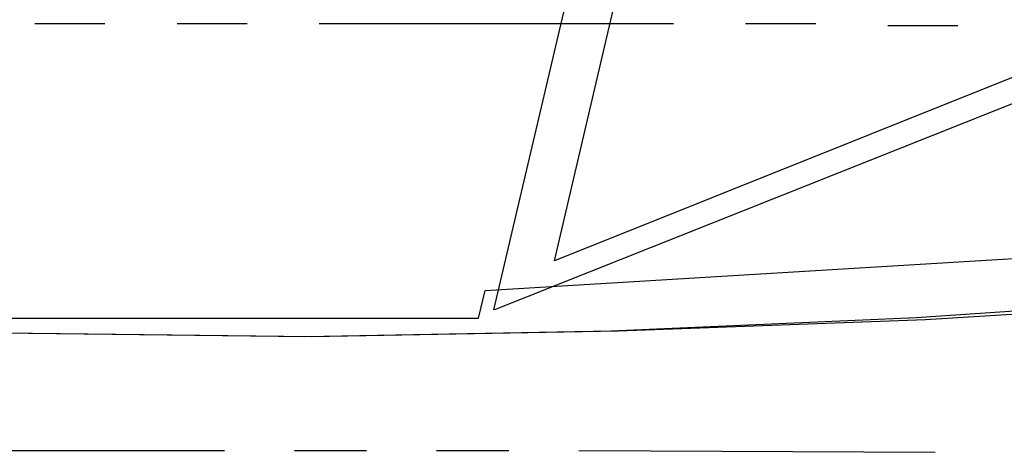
# Model space of a CAD drawing. Header units: feet. Extents: x -79 to 198, y -22 to 181.
# Tile 6 of 256: x 62.77 to 69.7, y 6.74 to 9.78. Entities that reach past the tile are written whole.
import ezdxf

# ---------------------------------------------------------------- set-up
doc = ezdxf.new("R2010")
doc.units = ezdxf.units.FT
doc.layers.add('A-AREA-UNIDAD', color=30, linetype='CONTINUOUS')
doc.layers.add('A-LINEA', color=7, linetype='CONTINUOUS')

msp = doc.modelspace()

# ---------------------------------------------------------------- linework, layer by layer
at = {"layer": 'A-AREA-UNIDAD'}
msp.add_lwpolyline([(26.752, 23.1644), (29.728, 18.72), (29.728, 18.0089), (31.6, 12.8356), (32.752, 11.84), (35.2, 11.0044), (40.752, 9.92), (42.08, 9.92), (42.112, 9.6889), (48.832, 8.7289), (55.84, 8.0356), (62.64, 7.68), (66, 7.68), (66.048, 7.8756), (73.408, 8.32)], dxfattribs=at)
at = {"layer": 'A-LINEA'}
for p, q in [((66.5385, 8.0853), (121.2252, 29.9819)), ((66.1153, 7.7422), (121.4491, 29.735)), ((66.9467, 9.8444), (66.5333, 8.0844)), ((66.6, 9.8311), (66.1067, 7.7378)), ((62.88, 9.7511), (63.3733, 9.7511)), ((63.88, 9.7511), (64.3733, 9.7511)), ((64.88, 9.7511), (67.3733, 9.7511)), ((67.88, 9.7511), (68.3733, 9.7511)), ((68.88, 9.7378), (69.3733, 9.7378)), ((61.7067, 6.7511), (64.2133, 6.7511)), ((64.7067, 6.7511), (65.2133, 6.7511)), ((65.7067, 6.7511), (66.2133, 6.7511)), ((66.7067, 6.7511), (69.2133, 6.7378))]:
    msp.add_line(p, q, dxfattribs=at)
for points in [[(37.7733, 10.3644), (40.5867, 9.8444), (43.4133, 9.3644), (46.24, 8.9511), (49.08, 8.5911), (51.9333, 8.2711), (54.7867, 8.0044), (57.64, 7.8044), (60.4933, 7.6444), (62.6667, 7.5778), (64.8267, 7.5511), (66.9867, 7.5911), (69.1467, 7.6711), (71.3067, 7.8044)], [(60.4933, 7.6444), (62.64, 7.5778), (64.7867, 7.5511), (66.9333, 7.5911), (69.08, 7.6844), (71.2267, 7.8311)]]:
    msp.add_lwpolyline(points, dxfattribs=at)

doc.saveas('drawing.dxf')
